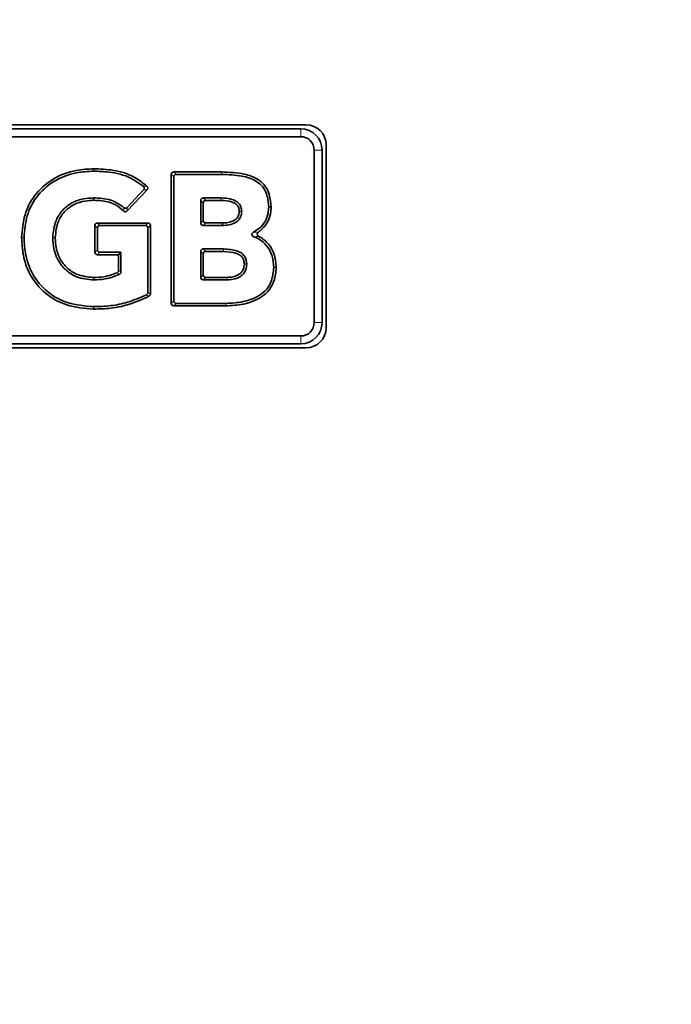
# Model space of a CAD drawing. Header units: millimetres. Extents: x 0 to 1118, y 0 to 864.
# Tile 36 of 86: x 602 to 615, y 165 to 183. Entities that reach past the tile are written whole.
import ezdxf

# ---------------------------------------------------------------- set-up
doc = ezdxf.new("R2010")
doc.units = ezdxf.units.MM
doc.layers.add('ALPHAREV', color=7, linetype='Continuous', lineweight=25)
doc.styles.add('SLDTEXTSTYLE0', font='TXT', dxfattribs={"width": 0.605})
doc.dimstyles.new('SLDDIMSTYLE2', dxfattribs={"dimtxt": 3.175, "dimasz": 4.572, "dimexe": 0, "dimexo": 0.0625, "dimgap": 0.79375, "dimtad": 0, "dimtih": 1, "dimtoh": 1, "dimdec": 1, "dimlfac": 4, "dimrnd": 1e-09, "dimzin": 12, "dimdsep": 46, "dimtxsty": 'SLDTEXTSTYLE0', "dimsah": 1, "dimcen": 0.09, "dimadec": 0, "dimazin": 3, "dimtfac": 1, "dimtofl": 0, "dimtmove": 0, "dimatfit": 3, "dimfxl": 1, "dimfrac": 2, "dimtolj": 1, "dimtzin": 12, "dimarcsym": 0})

# ---------------------------------------------------------------- blocks, each defined once
blk = doc.blocks.new('_D_11')
at = {"layer": 'ALPHAREV'}
for p, q in [((555.691, 241.668), (554.6, 241.668)), ((554.6, 241.668), (554.6, 236.795)), ((561.754, 241.668), (562.846, 241.668)), ((562.846, 241.668), (562.846, 236.795)), ((564.664, 239.231), (567.839, 239.231)), ((567.839, 239.231), (567.839, 186.093)), ((554.6, 236.795), (555.691, 236.795)), ((562.846, 236.795), (561.754, 236.795)), ((572.896, 186.093), (566.239, 186.093)), ((567.839, 132.068), (567.839, 186.093)), ((672.503, 132.068), (566.239, 132.068))]:
    blk.add_line(p, q, dxfattribs=at)
for points in [[(567.839, 186.093), (567.077, 181.521), (568.601, 181.521)], [(567.839, 132.068), (568.601, 136.64), (567.077, 136.64)]]:
    blk.add_solid(points, dxfattribs=at)
at = {"layer": 'ALPHAREV', "char_height": 3.175, "attachment_point": 1, "style": 'SLDTEXTSTYLE0'}
for s, insert in [('216.1', (542.594, 240.888)), ('8.5', (555.691, 240.888))]:
    blk.add_mtext(s, dxfattribs=dict(at, insert=insert))

msp = doc.modelspace()

# ---------------------------------------------------------------- linework, layer by layer
at = {"color": 7, "linetype": 'Continuous', "lineweight": 35}
for p, q in [((607.748431, 180.956722), (575.345931, 180.956722)), ((607.651593, 180.880472), (575.442769, 180.880472)), ((607.651593, 180.734884), (575.442769, 180.734884)), ((607.901593, 177.27606), (607.901593, 180.484884)), ((608.047181, 177.27606), (608.047181, 180.484884)), ((608.123431, 177.179222), (608.123431, 180.581722)), ((603.796056, 180.13803), (603.797958, 180.138053)), ((603.798504, 180.092551), (603.796603, 180.092528)), ((605.241369, 180.031259), (605.241369, 177.633937)), ((605.286866, 179.985738), (605.286866, 177.679434)), ((606.179262, 180.077751), (605.28838, 180.078244)), ((606.179564, 180.032255), (605.333876, 180.032722)), ((604.424056, 179.353358), (604.790452, 179.747348)), ((604.421634, 179.417562), (604.72519, 179.743979)), ((605.836055, 179.593813), (606.172106, 179.593813)), ((606.172106, 179.593813), (606.172829, 179.593808)), ((605.789071, 179.130628), (605.789071, 179.546829)), ((605.834567, 179.17607), (605.834567, 179.501332)), ((605.881552, 179.548317), (606.171754, 179.548317)), ((606.17248, 179.548311), (606.171754, 179.548317)), ((607.099501, 179.43188), (607.053973, 179.431191)), ((606.50592, 179.340039), (606.505896, 179.346975)), ((606.551522, 179.347023), (606.551545, 179.340343)), ((603.821405, 179.079247), (603.821405, 178.58595)), ((603.866901, 179.03375), (603.866901, 178.631447)), ((604.806899, 179.126231), (603.86839, 179.126231)), ((604.761385, 179.080735), (603.913886, 179.080735)), ((604.807905, 177.835643), (604.808369, 179.033732)), ((604.85339, 177.807348), (604.853883, 179.079228)), ((606.197359, 179.083207), (605.835998, 179.083644)), ((606.196986, 179.128704), (605.881495, 179.129085)), ((602.457038, 178.851059), (602.457042, 178.854759)), ((602.502573, 178.854716), (602.50257, 178.851014)), ((603.036874, 178.851451), (603.036875, 178.854279)), ((603.082392, 178.854263), (603.082391, 178.851427)), ((603.86839, 178.538966), (604.260686, 178.538966)), ((603.913886, 178.584462), (604.306183, 178.584462)), ((604.260686, 178.538966), (604.306183, 178.584462)), ((604.260686, 178.538966), (604.260686, 178.245494)), ((604.306183, 178.584462), (604.306183, 178.217152)), ((605.789071, 178.118368), (605.789071, 178.597781)), ((605.834567, 178.163864), (605.834567, 178.552285)), ((605.836055, 178.644766), (606.215833, 178.644766)), ((605.881552, 178.59927), (606.215797, 178.59927)), ((606.215797, 178.59927), (606.215871, 178.59927)), ((606.215833, 178.644766), (606.215909, 178.644766)), ((606.600734, 178.362343), (606.600634, 178.370397)), ((606.6463, 178.37087), (606.646398, 178.363037)), ((607.148744, 178.300499), (607.148803, 178.304932)), ((607.194346, 178.30432), (607.194287, 178.299892)), ((603.796089, 178.114011), (603.799458, 178.113995)), ((606.280559, 178.11688), (605.881552, 178.11688)), ((603.799234, 178.06847), (603.795875, 178.068486)), ((606.280895, 178.071383), (605.836055, 178.071383)), ((603.79675, 177.572171), (603.798356, 177.572146)), ((605.288354, 177.586953), (606.260243, 177.586953)), ((605.33385, 177.632449), (606.260265, 177.632449)), ((606.260243, 177.586953), (606.260288, 177.586953)), ((606.260265, 177.632449), (606.260311, 177.632449)), ((603.797669, 177.526649), (603.796064, 177.526673)), ((575.442769, 177.02606), (607.651593, 177.02606)), ((575.442769, 176.880472), (607.651593, 176.880472)), ((575.345931, 176.804222), (607.748431, 176.804222))]:
    msp.add_line(p, q, dxfattribs=at)
at = {"color": 7, "linetype": 'Continuous', "lineweight": 18}
for p, q in [((607.651593, 180.880472), (607.651593, 180.734884)), ((608.047181, 180.484884), (607.901593, 180.484884)), ((605.286866, 179.985738), (605.241369, 180.031259)), ((605.28838, 180.078244), (605.333876, 180.032722)), ((605.836055, 179.593813), (605.881552, 179.548317)), ((605.834567, 179.501332), (605.789071, 179.546829)), ((603.866901, 179.03375), (603.821405, 179.079247)), ((603.86839, 179.126231), (603.913886, 179.080735)), ((604.761385, 179.080735), (604.806899, 179.126231)), ((604.853883, 179.079228), (604.808369, 179.033732)), ((605.789071, 179.130628), (605.834567, 179.17607)), ((605.881495, 179.129085), (605.835998, 179.083644)), ((603.821405, 178.58595), (603.866901, 178.631447)), ((603.913886, 178.584462), (603.86839, 178.538966)), ((605.834567, 178.552285), (605.789071, 178.597781)), ((605.836055, 178.644766), (605.881552, 178.59927)), ((605.789071, 178.118368), (605.834567, 178.163864)), ((605.881552, 178.11688), (605.836055, 178.071383)), ((605.241369, 177.633937), (605.286866, 177.679434)), ((605.33385, 177.632449), (605.288354, 177.586953)), ((606.260243, 177.586953), (606.260265, 177.632449)), ((608.047181, 177.27606), (607.901593, 177.27606)), ((607.651593, 176.880472), (607.651593, 177.02606))]:
    msp.add_line(p, q, dxfattribs=at)
at = {"color": 7, "linetype": 'Continuous', "lineweight": 18, "flags": 128}
for points in [[(603.796603, 180.092528), (603.796411, 180.108468), (603.796056, 180.13803)], [(603.797958, 180.138053), (603.798149, 180.122116), (603.798504, 180.092551)], [(606.179262, 180.077751), (606.179352, 180.064088), (606.179443, 180.050425), (606.179564, 180.032255)], [(606.171754, 179.548317), (606.17176, 179.549065), (606.17193, 179.571066), (606.172057, 179.587566), (606.172106, 179.593813)], [(606.172829, 179.593808), (606.172698, 179.576707), (606.17248, 179.548311)], [(606.551545, 179.340343), (606.535563, 179.340241), (606.50592, 179.340039)], [(602.50257, 178.851014), (602.48662, 178.85103), (602.457038, 178.851059)], [(602.457042, 178.854759), (602.472991, 178.854744), (602.502573, 178.854716)], [(603.082391, 178.851427), (603.066446, 178.851436), (603.036874, 178.851451)], [(603.036875, 178.854279), (603.052821, 178.854273), (603.082392, 178.854263)], [(606.215797, 178.59927), (606.215798, 178.600658), (606.215815, 178.622018), (606.215833, 178.644766)], [(606.215909, 178.644766), (606.215895, 178.627665), (606.215871, 178.59927)], [(606.646398, 178.363037), (606.630404, 178.362798), (606.600734, 178.362343)], [(607.194287, 178.299892), (607.178237, 178.300107), (607.148744, 178.300499)], [(607.148803, 178.304932), (607.1676, 178.304678), (607.194346, 178.30432)], [(603.795875, 178.068486), (603.79595, 178.084434), (603.796089, 178.114011)], [(603.799458, 178.113995), (603.799379, 178.098052), (603.799234, 178.06847)], [(606.280559, 178.11688), (606.280727, 178.094132), (606.280895, 178.071383)], [(603.796064, 177.526673), (603.796304, 177.542612), (603.79675, 177.572171)], [(603.798356, 177.572146), (603.798116, 177.556211), (603.797669, 177.526649)], [(606.260311, 177.632449), (606.260302, 177.615348), (606.260288, 177.586953)]]:
    msp.add_lwpolyline(points, dxfattribs=at)
at = {"color": 7, "linetype": 'Continuous', "lineweight": 35, "flags": 128}
for points in [[(603.797918, 179.550772), (603.797809, 179.56443), (603.797699, 179.578089), (603.797553, 179.596286)], [(606.196986, 179.128704), (606.197173, 179.105955), (606.197359, 179.083207)]]:
    msp.add_lwpolyline(points, dxfattribs=at)
at = {"color": 7, "linetype": 'Continuous', "lineweight": 35}
for centre, radius, start, end in [((607.651593, 180.484884), 0.395588, 0, 90), ((607.748431, 180.581722), 0.375, 0, 90), ((607.651593, 180.484884), 0.25, 0, 90), ((607.651593, 177.27606), 0.25, 270, 0), ((607.651593, 177.27606), 0.395588, 270, 0), ((607.748431, 177.179222), 0.375, 270, 0)]:
    msp.add_arc(centre, radius, start, end, dxfattribs=at)
for centre, major_axis, ratio, start_param, end_param in [((605.294578, 180.025032), (0.039755, -0.039777), 0.889074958, 2.414571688, 3.868613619), ((605.340075, 179.97951), (0.039755, -0.039777), 0.889074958, 2.414571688, 3.868613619), ((605.84228, 179.540604), (0.039764, -0.039764), 0.889126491, 2.414817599, 3.868367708), ((605.887776, 179.495108), (0.039764, -0.039764), 0.889126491, 2.414817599, 3.868367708), ((603.874614, 179.073022), (0.039764, -0.039764), 0.889126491, 2.414817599, 3.868367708), ((603.92011, 179.027526), (0.039764, -0.039764), 0.889126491, 2.414817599, 3.868367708), ((604.755158, 179.027526), (-0.039773, -0.039758), 0.889090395, 2.414645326, 3.868539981), ((604.800672, 179.073022), (-0.039773, -0.039758), 0.889090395, 2.414645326, 3.868539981), ((605.84228, 179.136845), (0.039783, 0.039735), 0.889238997, 2.41535532, 3.867829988), ((605.887776, 179.182286), (0.039783, 0.039735), 0.889238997, 2.41535532, 3.867829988), ((603.874614, 178.592175), (0.039764, 0.039764), 0.889126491, 2.414817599, 3.868367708), ((603.92011, 178.637671), (0.039764, 0.039764), 0.889126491, 2.414817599, 3.868367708), ((605.84228, 178.591557), (0.039764, -0.039764), 0.889126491, 2.414817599, 3.868367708), ((605.887776, 178.546061), (0.039764, -0.039764), 0.889126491, 2.414817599, 3.868367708), ((605.84228, 178.124592), (0.039764, 0.039764), 0.889126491, 2.414817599, 3.868367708), ((605.887776, 178.170089), (0.039764, 0.039764), 0.889126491, 2.414817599, 3.868367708), ((605.294578, 177.640162), (0.039764, 0.039764), 0.889126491, 2.414817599, 3.868367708), ((605.340075, 177.685658), (0.039764, 0.039764), 0.889126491, 2.414817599, 3.868367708)]:
    msp.add_ellipse(centre, major_axis=major_axis, ratio=ratio, start_param=start_param, end_param=end_param, dxfattribs=at)
for points, knots in [([(603.796056, 180.13803), (603.689663, 180.131906), (603.426117, 180.116734), (603.025974, 179.968663), (602.690717, 179.666594), (602.491991, 179.275631), (602.469023, 178.999047), (602.457042, 178.854759)], [0, 0, 0, 0, 0.153912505, 0.381256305, 0.601519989, 0.792121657, 1, 1, 1, 1]), ([(604.787214, 179.814502), (604.716039, 179.87174), (604.534606, 180.017647), (604.184215, 180.121833), (603.920842, 180.132893), (603.797958, 180.138053)], [0, 0, 0, 0, 0.256137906, 0.652930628, 1, 1, 1, 1]), ([(603.796603, 180.092528), (603.690175, 180.086305), (603.432929, 180.071264), (603.045195, 179.925742), (602.724247, 179.633998), (602.535604, 179.257769), (602.513878, 178.992664), (602.502573, 178.854716)], [0, 0, 0, 0, 0.159356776, 0.385180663, 0.604540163, 0.794222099, 1, 1, 1, 1]), ([(604.72134, 179.811667), (604.647195, 179.86556), (604.456251, 180.00435), (604.127301, 180.081461), (603.891315, 180.08942), (603.798504, 180.092551)], [0, 0, 0, 0, 0.278051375, 0.716063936, 1, 1, 1, 1]), ([(607.099501, 179.43188), (607.090881, 179.521051), (607.076967, 179.664992), (606.979327, 179.842701), (606.824456, 179.9708), (606.550101, 180.063638), (606.320579, 180.072373), (606.179262, 180.077751)], [0, 0, 0, 0, 0.207683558, 0.335248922, 0.463524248, 0.669691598, 1, 1, 1, 1]), ([(607.053973, 179.431191), (607.046478, 179.511567), (607.034296, 179.642201), (606.949307, 179.806256), (606.795734, 179.937721), (606.527436, 180.020802), (606.304634, 180.028137), (606.179564, 180.032255)], [0, 0, 0, 0, 0.1983929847, 0.3224468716, 0.4473248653, 0.6897568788, 1, 1, 1, 1]), ([(604.72519, 179.743979), (604.728552, 179.748316), (604.735287, 179.757002), (604.739106, 179.773087), (604.73732, 179.788753), (604.731035, 179.80209), (604.724411, 179.808634), (604.72134, 179.811667)], [0, 0, 0, 0, 0.2151692, 0.430978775, 0.633485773, 0.830118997, 1, 1, 1, 1]), ([(604.787214, 179.814502), (604.790969, 179.810516), (604.798492, 179.802533), (604.80383, 179.786913), (604.803574, 179.77115), (604.798705, 179.757515), (604.793002, 179.75049), (604.790452, 179.747348)], [0, 0, 0, 0, 0.2171239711, 0.4348762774, 0.6396143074, 0.8388168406, 1, 1, 1, 1]), ([(603.036875, 178.854279), (603.047384, 178.96279), (603.065319, 179.148001), (603.210286, 179.371655), (603.391526, 179.513721), (603.59732, 179.58455), (603.734938, 179.592616), (603.797553, 179.596286)], [0, 0, 0, 0, 0.270628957, 0.461920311, 0.653166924, 0.842192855, 1, 1, 1, 1]), ([(603.797553, 179.596286), (603.90572, 179.590161), (604.066824, 179.581038), (604.25179, 179.497153), (604.324432, 179.439511), (604.355912, 179.414532)], [0, 0, 0, 0, 0.536576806, 0.799173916, 1, 1, 1, 1]), ([(606.172829, 179.593808), (606.214734, 179.592147), (606.303406, 179.588634), (606.412203, 179.556747), (606.491793, 179.50649), (606.534788, 179.444007), (606.54849, 179.387278), (606.551053, 179.353253), (606.551522, 179.347023)], [0, 0, 0, 0, 0.248161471, 0.525116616, 0.66088222, 0.797654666, 0.96295293, 1, 1, 1, 1]), ([(603.082392, 178.854263), (603.093483, 178.963246), (603.111905, 179.14427), (603.25863, 179.355538), (603.432821, 179.482775), (603.621794, 179.54134), (603.744946, 179.547935), (603.797918, 179.550772)], [0, 0, 0, 0, 0.288439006, 0.479102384, 0.669691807, 0.857922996, 1, 1, 1, 1]), ([(603.797918, 179.550772), (603.851079, 179.549169), (603.99043, 179.544967), (604.193287, 179.489323), (604.308648, 179.392219), (604.357438, 179.35115)], [0, 0, 0, 0, 0.262491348, 0.688080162, 1, 1, 1, 1]), ([(604.355912, 179.414532), (604.360286, 179.41128), (604.369047, 179.404767), (604.385121, 179.401289), (604.400749, 179.403335), (604.413144, 179.409421), (604.4192, 179.415228), (604.421634, 179.417562)], [0, 0, 0, 0, 0.22228478, 0.445173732, 0.655682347, 0.861621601, 1, 1, 1, 1]), ([(606.17248, 179.548311), (606.236661, 179.543874), (606.33312, 179.537204), (606.442284, 179.490999), (606.488866, 179.433366), (606.502629, 179.385666), (606.505187, 179.355375), (606.505896, 179.346975)], [0, 0, 0, 0, 0.4430097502, 0.6658020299, 0.7900291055, 0.9417735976, 1, 1, 1, 1]), ([(606.770343, 178.956299), (606.808651, 178.979754), (606.893713, 179.031838), (606.993884, 179.153441), (607.046615, 179.296399), (607.051787, 179.391146), (607.053973, 179.431191)], [0, 0, 0, 0, 0.230635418, 0.512123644, 0.793797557, 1, 1, 1, 1]), ([(606.863573, 178.960373), (606.875651, 178.969365), (606.937245, 179.01522), (607.030341, 179.122017), (607.091229, 179.282249), (607.097075, 179.387997), (607.099501, 179.43188)], [0, 0, 0, 0, 0.082556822, 0.420984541, 0.759720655, 1, 1, 1, 1]), ([(604.424056, 179.353358), (604.419989, 179.349706), (604.411844, 179.342392), (604.396125, 179.337437), (604.380374, 179.338055), (604.367105, 179.343136), (604.360344, 179.348741), (604.357438, 179.35115)], [0, 0, 0, 0, 0.219159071, 0.438935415, 0.645979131, 0.847873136, 1, 1, 1, 1]), ([(606.50592, 179.340039), (606.502208, 179.310134), (606.496295, 179.262496), (606.458287, 179.207625), (606.395111, 179.164527), (606.306092, 179.133145), (606.231161, 179.130095), (606.196986, 179.128704)], [0, 0, 0, 0, 0.212452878, 0.338435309, 0.46402856, 0.755546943, 1, 1, 1, 1]), ([(606.551545, 179.340343), (606.547773, 179.308047), (606.541304, 179.252663), (606.499788, 179.183692), (606.42647, 179.127638), (606.322579, 179.089295), (606.237349, 179.085151), (606.197359, 179.083207)], [0, 0, 0, 0, 0.197060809, 0.337935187, 0.478793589, 0.755447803, 1, 1, 1, 1]), ([(602.457038, 178.851059), (602.463518, 178.745011), (602.479253, 178.487506), (602.623964, 178.10059), (602.919764, 177.778718), (603.322908, 177.565187), (603.62604, 177.540513), (603.796064, 177.526673)], [0, 0, 0, 0, 0.150835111, 0.366256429, 0.571794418, 0.759822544, 1, 1, 1, 1]), ([(602.50257, 178.851014), (602.509176, 178.744928), (602.52477, 178.494511), (602.666561, 178.120797), (602.950955, 177.813304), (603.339864, 177.608852), (603.632307, 177.585373), (603.79675, 177.572171)], [0, 0, 0, 0, 0.156074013, 0.368411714, 0.572626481, 0.759683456, 1, 1, 1, 1]), ([(603.795875, 178.068486), (603.687738, 178.079213), (603.502613, 178.097578), (603.277651, 178.240876), (603.130318, 178.42358), (603.050057, 178.636652), (603.041032, 178.783705), (603.036874, 178.851451)], [0, 0, 0, 0, 0.263556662, 0.45119538, 0.638490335, 0.833454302, 1, 1, 1, 1]), ([(603.796089, 178.114011), (603.687497, 178.125165), (603.507351, 178.143668), (603.295969, 178.287294), (603.163424, 178.45992), (603.093717, 178.656689), (603.08591, 178.790924), (603.082391, 178.851427)], [0, 0, 0, 0, 0.280377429, 0.465123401, 0.649399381, 0.841973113, 1, 1, 1, 1]), ([(606.776383, 178.870498), (606.768581, 178.874129), (606.756182, 178.879898), (606.744169, 178.894537), (606.739321, 178.908395), (606.74018, 178.922109), (606.74574, 178.935463), (606.755942, 178.947555), (606.765673, 178.953463), (606.770343, 178.956299)], [0, 0, 0, 0, 0.2216892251, 0.3523153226, 0.4839056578, 0.5960511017, 0.7034735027, 0.8576772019, 1, 1, 1, 1]), ([(607.148803, 178.304932), (607.141689, 178.386439), (607.129099, 178.530683), (607.023136, 178.712267), (606.89977, 178.819923), (606.809192, 178.85705), (606.776383, 178.870498)], [0, 0, 0, 0, 0.335831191, 0.594319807, 0.853054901, 1, 1, 1, 1]), ([(606.863573, 178.960373), (606.858888, 178.956415), (606.849488, 178.948473), (606.841849, 178.932106), (606.841075, 178.915811), (606.845785, 178.901761), (606.854646, 178.88991), (606.863401, 178.883371), (606.868766, 178.880557), (606.869444, 178.880202)], [0, 0, 0, 0, 0.185446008, 0.372084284, 0.531476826, 0.672022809, 0.815211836, 0.9766597, 1, 1, 1, 1]), ([(607.194346, 178.30432), (607.186654, 178.391467), (607.172977, 178.546414), (607.058797, 178.742321), (606.94659, 178.838547), (606.87841, 178.87536), (606.869444, 178.880202)], [0, 0, 0, 0, 0.373897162, 0.664780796, 0.955916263, 1, 1, 1, 1]), ([(606.215871, 178.59927), (606.296346, 178.592951), (606.402773, 178.584596), (606.520904, 178.53631), (606.56672, 178.48939), (606.592492, 178.433579), (606.59779, 178.392471), (606.600634, 178.370397)], [0, 0, 0, 0, 0.481970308, 0.637402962, 0.752174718, 0.866924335, 1, 1, 1, 1]), ([(606.215909, 178.644766), (606.301938, 178.638135), (606.418721, 178.629133), (606.550242, 178.572455), (606.606005, 178.513986), (606.637066, 178.44556), (606.643173, 178.396161), (606.6463, 178.37087)], [0, 0, 0, 0, 0.450729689, 0.611852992, 0.73918242, 0.866462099, 1, 1, 1, 1]), ([(606.260288, 177.586953), (606.367648, 177.591791), (606.582959, 177.601495), (606.850322, 177.700596), (607.045399, 177.843602), (607.157423, 178.031349), (607.187994, 178.192035), (607.193552, 178.287291), (607.194287, 178.299892)], [0, 0, 0, 0, 0.242914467, 0.487164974, 0.635032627, 0.78331833, 0.971336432, 1, 1, 1, 1]), ([(606.260311, 177.632449), (606.367595, 177.637585), (606.582818, 177.647889), (606.845864, 177.74723), (607.02502, 177.892263), (607.125301, 178.074429), (607.140129, 178.217417), (607.148744, 178.300499)], [0, 0, 0, 0, 0.25676048, 0.515087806, 0.658226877, 0.801414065, 1, 1, 1, 1]), ([(606.600734, 178.362343), (606.596908, 178.329584), (606.590677, 178.276217), (606.553405, 178.209994), (606.48601, 178.158604), (606.392854, 178.121539), (606.315419, 178.118326), (606.280559, 178.11688)], [0, 0, 0, 0, 0.216419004, 0.352559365, 0.489046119, 0.769980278, 1, 1, 1, 1]), ([(606.646398, 178.363037), (606.642072, 178.325225), (606.634818, 178.261837), (606.590425, 178.182003), (606.51216, 178.119867), (606.405874, 178.077074), (606.319574, 178.073145), (606.280895, 178.071383)], [0, 0, 0, 0, 0.215741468, 0.361669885, 0.508009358, 0.779495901, 1, 1, 1, 1]), ([(604.280708, 178.17538), (604.241746, 178.158202), (604.155115, 178.120009), (603.99369, 178.077658), (603.870394, 178.071832), (603.799234, 178.06847)], [0, 0, 0, 0, 0.256849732, 0.571088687, 1, 1, 1, 1]), ([(604.233344, 178.202812), (604.19774, 178.188612), (604.117237, 178.156506), (603.971909, 178.121239), (603.861494, 178.116601), (603.799458, 178.113995)], [0, 0, 0, 0, 0.257864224, 0.583040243, 1, 1, 1, 1]), ([(604.233344, 178.202812), (604.237949, 178.205479), (604.247164, 178.210815), (604.256499, 178.223973), (604.260325, 178.236149), (604.260605, 178.2434), (604.260686, 178.245494)], [0, 0, 0, 0, 0.296142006, 0.592664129, 0.882340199, 1, 1, 1, 1]), ([(604.306183, 178.217152), (604.305684, 178.211858), (604.304685, 178.201266), (604.296631, 178.187282), (604.287688, 178.179211), (604.281935, 178.176053), (604.280708, 178.17538)], [0, 0, 0, 0, 0.307970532, 0.616301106, 0.918168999, 1, 1, 1, 1]), ([(603.797669, 177.526649), (603.904043, 177.529459), (604.117197, 177.535091), (604.468416, 177.605629), (604.696706, 177.707184), (604.827215, 177.765241)], [0, 0, 0, 0, 0.299076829, 0.599297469, 1, 1, 1, 1]), ([(603.798356, 177.572146), (603.904745, 177.575042), (604.117933, 177.580844), (604.452499, 177.649704), (604.666088, 177.743012), (604.781653, 177.793498)], [0, 0, 0, 0, 0.313735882, 0.628685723, 1, 1, 1, 1]), ([(604.781653, 177.793498), (604.786184, 177.796281), (604.795252, 177.801851), (604.804246, 177.815245), (604.807633, 177.827112), (604.807851, 177.833957), (604.807905, 177.835643)], [0, 0, 0, 0, 0.3029586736, 0.6062863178, 0.9030149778, 1, 1, 1, 1]), ([(604.85339, 177.807348), (604.85289, 177.802054), (604.851889, 177.79146), (604.843833, 177.777481), (604.834696, 177.769229), (604.828678, 177.766021), (604.827215, 177.765241)], [0, 0, 0, 0, 0.303458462, 0.607285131, 0.904522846, 1, 1, 1, 1])]:
    msp.add_open_spline(points, degree=3, knots=knots, dxfattribs=at)
at = {"color": 7, "linetype": 'Continuous', "lineweight": 18}
for points, knots in [([(604.72134, 179.811667), (604.721343, 179.811667), (604.734932, 179.812248), (604.756949, 179.813166), (604.778776, 179.81413), (604.787214, 179.814502)], [0, 0, 0, 0, 0.000106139, 0.613452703, 1, 1, 1, 1]), ([(604.790452, 179.747348), (604.782057, 179.746942), (604.760358, 179.745894), (604.738557, 179.744707), (604.72519, 179.743979)], [0, 0, 0, 0, 0.386843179, 1, 1, 1, 1]), ([(604.357438, 179.35115), (604.357418, 179.351804), (604.357156, 179.360181), (604.356722, 179.376205), (604.356276, 179.396659), (604.356018, 179.40937), (604.355912, 179.41453), (604.355912, 179.414532)], [0, 0, 0, 0, 0.030577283, 0.391605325, 0.751997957, 0.99989298, 1, 1, 1, 1]), ([(604.421634, 179.417562), (604.421868, 179.412274), (604.422443, 179.399312), (604.423236, 179.377899), (604.423775, 179.361757), (604.424056, 179.353358)], [0, 0, 0, 0, 0.2484341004, 0.6089639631, 1, 1, 1, 1]), ([(606.505896, 179.346975), (606.511226, 179.346977), (606.526437, 179.346983), (606.541643, 179.347007), (606.551522, 179.347023)], [0, 0, 0, 0, 0.350403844, 1, 1, 1, 1]), ([(606.770343, 178.956299), (606.770346, 178.956299), (606.794273, 178.95726), (606.825925, 178.958734), (606.855171, 178.960007), (606.863573, 178.960373)], [0, 0, 0, 0, 0.000096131, 0.712747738, 1, 1, 1, 1]), ([(606.869444, 178.880202), (606.861214, 178.879235), (606.832425, 178.875853), (606.80029, 178.872903), (606.776386, 178.870498), (606.776383, 178.870498)], [0, 0, 0, 0, 0.285851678, 0.999903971, 1, 1, 1, 1]), ([(606.600634, 178.370397), (606.605998, 178.370449), (606.621222, 178.370598), (606.636442, 178.370763), (606.6463, 178.37087)], [0, 0, 0, 0, 0.352306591, 1, 1, 1, 1]), ([(604.280708, 178.17538), (604.273571, 178.179525), (604.260644, 178.187032), (604.244797, 178.196181), (604.23611, 178.201211), (604.233344, 178.202812)], [0, 0, 0, 0, 0.456627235, 0.826999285, 1, 1, 1, 1]), ([(604.260686, 178.245494), (604.263304, 178.243824), (604.27153, 178.238574), (604.286692, 178.229084), (604.299247, 178.221398), (604.306183, 178.217152)], [0, 0, 0, 0, 0.172777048, 0.542999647, 1, 1, 1, 1]), ([(604.827215, 177.765241), (604.821639, 177.768705), (604.814731, 177.772996), (604.799548, 177.782414), (604.789933, 177.788369), (604.781653, 177.793498)], [0, 0, 0, 0, 0.367613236, 0.455360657, 1, 1, 1, 1]), ([(604.807905, 177.835643), (604.808171, 177.835477), (604.816428, 177.830334), (604.830012, 177.821881), (604.844908, 177.812621), (604.851813, 177.808328), (604.85339, 177.807348)], [0, 0, 0, 0, 0.017561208, 0.54460806, 0.895972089, 1, 1, 1, 1])]:
    msp.add_open_spline(points, degree=3, knots=knots, dxfattribs=at)

# ---------------------------------------------------------------- dimensions: what is measured, and where the dimension line sits
at = {"layer": 'ALPHAREV'}
dim = msp.add_linear_dim(base=(567.839254, 186.092972), p1=(674.102833, 132.067972), p2=(574.495931, 186.092972), angle=90, dimstyle='SLDDIMSTYLE2', dxfattribs=at)
dim.commit()
dim.dimension.update_dxf_attribs({"geometry": '_D_11', "text_midpoint": (567.839254, 239.231175), "dimtype": 160})

doc.saveas('drawing.dxf')
